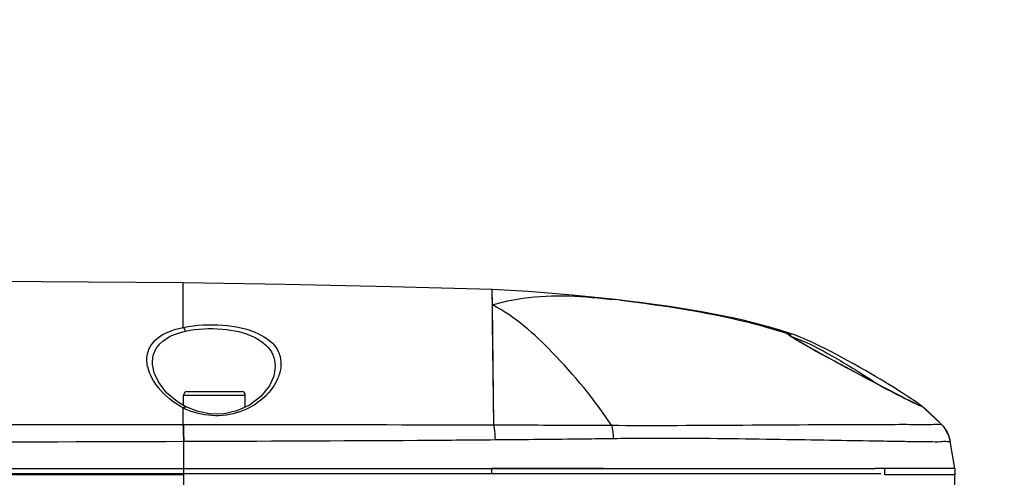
# Model space of a CAD drawing. Header units: millimetres. Extents: x 0 to 12486, y 0 to 8400.
# Tile 73 of 111: x 7374 to 7533, y 2063 to 2137. Entities that reach past the tile are written whole.
import ezdxf

# ---------------------------------------------------------------- set-up
doc = ezdxf.new("R2010")
doc.units = ezdxf.units.MM
doc.header["$LTSCALE"] = 653.4
doc.layers.get('0').update_dxf_attribs({"linetype": 'CONTINUOUS'})
for name, color, linetype in [('304102000211DXF_CONTINUOUS_LINE', 7, 'CONTINUOUS'), ('304102000213DXF_CONTINUOUS_LINE', 7, 'CONTINUOUS'), ('304106000127DXF_CONTINUOUS_LINE', 7, 'CONTINUOUS'), ('501023000046DXF_CONTINUOUS_LINE', 7, 'CONTINUOUS'), ('DRW0004_DXF_DIMENSION', 7, 'CONTINUOUS')]:
    doc.layers.add(name, color=color, linetype=linetype)
doc.styles.get("Standard").update_dxf_attribs({"font": 'txt', "width": 0.7})
doc.dimstyles.new('DIMSTYLE_3', dxfattribs={"dimtxt": 100, "dimasz": 60, "dimexe": 1.5, "dimexo": 0, "dimtad": 1, "dimdsep": 46, "dimtxsty": 'Standard', "dimblk": '_FILLED', "dimblk1": '_FILLED', "dimblk2": '_FILLED', "dimcen": 0.09, "dimclrt": 5, "dimazin": 2, "dimtp": 1.2, "dimtm": 1.2, "dimtfac": 1, "dimtofl": 0, "dimtmove": 0, "dimatfit": 3, "dimldrblk": '_FILLED', "dimfxl": 0, "dimtolj": 1, "dimarcsym": 0})
doc.dimstyles.new('DIMSTYLE_5', dxfattribs={"dimtxt": 100, "dimasz": 60, "dimexe": 1.5, "dimexo": 0, "dimtad": 1, "dimdsep": 46, "dimtxsty": 'Standard', "dimblk": '_FILLED', "dimblk1": '_FILLED', "dimblk2": '_FILLED', "dimcen": 0.09, "dimclrt": 5, "dimazin": 2, "dimtp": 0.5, "dimtm": 0.5, "dimtfac": 1, "dimtofl": 0, "dimtmove": 0, "dimatfit": 3, "dimldrblk": '_FILLED', "dimfxl": 0, "dimtolj": 1, "dimarcsym": 0})

# ---------------------------------------------------------------- blocks, each defined once
blk = doc.blocks.new('_FILLED')
at = {"color": 0, "linetype": 'ByBlock'}
blk.add_solid([(0, 0), (-1, 0.1167), (-1, -0.1167)], dxfattribs=at)
blk = doc.blocks.new('*D7')
at = {"layer": 'DRW0004_DXF_DIMENSION', "color": 2, "linetype": 'Continuous'}
for p, q in [((6436.31, 1986.42), (9013.2, 2592.5)), ((8239.49, 2410.53), (6436.31, 1986.42)), ((8239.49, 2410.53), (8239.49, 2410.53))]:
    blk.add_line(p, q, dxfattribs=at)
at = {"layer": 'DRW0004_DXF_DIMENSION', "color": 2, "linetype": 'Continuous', "xscale": 60, "yscale": 60, "zscale": 60, "rotation": 193.2340523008}
blk.add_blockref('_FILLED', (8239.49, 2410.53), dxfattribs=at)
at = {"layer": 'DRW0004_DXF_DIMENSION', "color": 5, "linetype": 'Continuous', "insert": (8439.45, 2585.97), "char_height": 100, "width": 560, "attachment_point": 1, "rotation": 13.2353, "line_spacing_factor": 0.9}
blk.add_mtext('R1852.38', dxfattribs=at)
blk = doc.blocks.new('*D9')
at = {"layer": 'DRW0004_DXF_DIMENSION', "color": 2, "linetype": 'Continuous'}
for p, q in [((6436.31, 1986.42), (7469.64, 2916.6)), ((6671.17, 2197.84), (6436.31, 1986.42)), ((6671.17, 2197.84), (6671.17, 2197.84))]:
    blk.add_line(p, q, dxfattribs=at)
at = {"layer": 'DRW0004_DXF_DIMENSION', "color": 2, "linetype": 'Continuous', "xscale": 60, "yscale": 60, "zscale": 60, "rotation": 221.9916139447}
blk.add_blockref('_FILLED', (6671.17, 2197.84), dxfattribs=at)
at = {"layer": 'DRW0004_DXF_DIMENSION', "color": 5, "linetype": 'Continuous', "insert": (7177.9, 2822.17), "char_height": 100, "width": 280, "attachment_point": 1, "rotation": 41.9928, "line_spacing_factor": 0.9}
blk.add_mtext('R316', dxfattribs=at)

msp = doc.modelspace()

# ---------------------------------------------------------------- linework, layer by layer
at = {"layer": '304102000211DXF_CONTINUOUS_LINE', "color": 7, "linetype": 'Continuous'}
for p, q in [((7147.871, 2063.422), (7513.31, 2063.422)), ((7525.31, 2049.422), (7525.31, 2063.422))]:
    msp.add_line(p, q, dxfattribs=at)
at = {"layer": '304102000211DXF_CONTINUOUS_LINE', "color": 9, "linetype": 'Continuous'}
msp.add_line((7400.31, 2063.422), (7400.31, 2049.422), dxfattribs=at)
at = {"layer": '304102000213DXF_CONTINUOUS_LINE', "color": 9, "linetype": 'Continuous'}
for p, q in [((7400.262, 2087.109), (7400.262, 2094.338)), ((7450.351, 2090.735), (7450.31, 2093.225)), ((7450.384, 2087.931), (7450.351, 2090.735)), ((7450.559, 2071.315), (7450.351, 2090.735)), ((7450.559, 2071.315), (7450.384, 2087.931)), ((7400.262, 2071.364), (7400.262, 2074.072)), ((7400.2, 2071.364), (7400.262, 2071.364)), ((7523.121, 2071.377), (7523.126, 2071.375)), ((7400.275, 2068.654), (7400.337, 2068.654)), ((7400.275, 2068.654), (7400.31, 2064.222))]:
    msp.add_line(p, q, dxfattribs=at)
at = {"layer": '304102000213DXF_CONTINUOUS_LINE', "color": 7, "linetype": 'Continuous'}
for p, q in [((7471.14, 2091.485), (7470.231, 2091.59)), ((7498.936, 2086.017), (7498.436, 2086.181)), ((7508.416, 2080.237), (7506.829, 2081.09)), ((7395.555, 2079.735), (7395.551, 2079.748)), ((7509.914, 2079.435), (7508.416, 2080.237)), ((7511.305, 2078.692), (7509.914, 2079.435)), ((7414.868, 2079.089), (7414.865, 2079.078)), ((7512.594, 2078.007), (7511.305, 2078.692)), ((7513.787, 2077.376), (7512.594, 2078.007)), ((7514.879, 2076.802), (7513.787, 2077.376)), ((7515.869, 2076.286), (7514.879, 2076.802)), ((7400.686, 2074.226), (7399.304, 2075.044)), ((7520.766, 2073.614), (7519.799, 2074.465)), ((7525.31, 2064.222), (7524.521, 2068.698)), ((7148.072, 2064.222), (7512.388, 2064.222))]:
    msp.add_line(p, q, dxfattribs=at)
for points in [[(7400.262, 2094.338), (7323.433, 2094.832), (7246.907, 2093.857)], [(7450.31, 2093.222), (7433.907, 2093.657), (7416.755, 2094.039), (7400.262, 2094.338)], [(7470.233, 2091.59), (7463.262, 2092.322), (7456.123, 2092.929), (7450.31, 2093.222)], [(7498.436, 2086.181), (7496.953, 2086.647), (7495.49, 2087.078), (7494.045, 2087.477), (7492.617, 2087.848), (7491.203, 2088.194), (7489.801, 2088.517), (7488.408, 2088.819), (7487.025, 2089.102), (7485.654, 2089.367), (7484.299, 2089.615), (7482.96, 2089.848), (7481.64, 2090.065), (7480.338, 2090.269), (7479.057, 2090.46), (7477.798, 2090.64), (7476.564, 2090.809), (7475.375, 2090.965), (7474.261, 2091.107), (7473.241, 2091.233), (7472.345, 2091.342), (7471.061, 2091.494)], [(7498.162, 2086.097), (7498.162, 2086.099), (7498.163, 2086.101), (7498.16, 2086.103)], [(7506.829, 2081.09), (7505.181, 2081.979), (7504.353, 2082.428), (7503.541, 2082.871), (7502.76, 2083.298), (7502.024, 2083.705), (7501.346, 2084.083), (7500.736, 2084.428), (7500.203, 2084.735), (7499.749, 2085.003), (7499.374, 2085.232), (7499.074, 2085.423), (7498.852, 2085.575), (7498.703, 2085.686)], [(7499.749, 2085.719), (7499.333, 2085.877), (7498.975, 2086.004), (7498.935, 2086.017)], [(7518.572, 2075.325), (7518.226, 2075.551), (7517.832, 2075.805), (7517.393, 2076.086), (7516.912, 2076.393), (7516.388, 2076.724), (7515.824, 2077.078), (7515.22, 2077.455), (7514.577, 2077.852), (7513.897, 2078.269), (7513.181, 2078.704), (7512.43, 2079.154), (7511.644, 2079.62), (7510.81, 2080.107), (7509.916, 2080.622), (7508.962, 2081.161), (7507.975, 2081.708), (7506.983, 2082.246), (7506.018, 2082.758), (7505.102, 2083.232), (7504.24, 2083.668), (7503.433, 2084.066), (7502.681, 2084.428), (7501.984, 2084.754), (7501.343, 2085.045), (7500.756, 2085.302), (7500.224, 2085.527), (7499.749, 2085.719)], [(7399.304, 2075.044), (7397.555, 2076.525), (7396.218, 2078.266), (7395.555, 2079.735)], [(7414.865, 2079.078), (7414.212, 2077.649), (7412.822, 2075.925), (7410.985, 2074.515), (7408.954, 2073.574), (7406.88, 2073.103), (7404.782, 2073.063), (7402.663, 2073.452), (7400.685, 2074.226)], [(7519.396, 2074.563), (7519.35, 2074.579), (7519.251, 2074.618), (7519.109, 2074.679), (7518.929, 2074.759), (7518.714, 2074.858), (7518.465, 2074.977), (7518.183, 2075.113), (7517.869, 2075.268), (7517.525, 2075.439), (7517.152, 2075.627), (7516.752, 2075.831), (7516.324, 2076.051), (7515.869, 2076.286)], [(7519.509, 2074.69), (7519.333, 2074.815), (7519.122, 2074.959), (7518.87, 2075.128), (7518.572, 2075.325)], [(7519.799, 2074.465), (7519.659, 2074.578), (7519.509, 2074.69)], [(7523.126, 2071.375), (7522.316, 2072.17), (7520.766, 2073.614)], [(7524.521, 2068.698), (7524.304, 2069.517), (7523.599, 2070.83), (7523.126, 2071.375)]]:
    msp.add_lwpolyline(points, dxfattribs=at)
at = {"layer": '304102000213DXF_CONTINUOUS_LINE', "color": 9, "linetype": 'Continuous'}
msp.add_lwpolyline([(7450.351, 2090.735), (7450.327, 2092.387), (7450.313, 2093.118), (7450.31, 2093.222)], dxfattribs=at)
for centre, radius, start, end in [((7498.358, 2085.64), 0.323, 7.00888, 17.01113), ((7496.183, 2077.725), 8.737, 71.64152, 71.92703), ((7519.218, 2073.52), 1.075, 77.91295, 81.88841), ((7482.249, 2030.266), 57.971, 45.16635, 49.51675), ((7405.948, 2085.276), 12.565, 243.09458, 244.55174), ((7405.9, 2085.172), 12.449, 244.54425, 249.65834), ((7236.592, 52012.095), 49943.71, 269.9742067, 270.1877787)]:
    msp.add_arc(centre, radius, start, end, dxfattribs=at)
for points, knots in [([(7450.351, 2090.735), (7451.967, 2091.229), (7458.514, 2092.674), (7465.286, 2092.153), (7470.231, 2091.59)], [0, 0, 0, 0, 0.2534892, 1, 1, 1, 1]), ([(7469.656, 2071.244), (7466.876, 2075.485), (7460.976, 2082.54), (7454.033, 2088.869), (7450.351, 2090.735)], [0, 0, 0, 0, 0.5512764, 1, 1, 1, 1]), ([(7471.14, 2091.485), (7478.011, 2090.683), (7487.139, 2089.304), (7495.996, 2086.807), (7498.16, 2086.103)], [0, 0, 0, 0, 0.7524466, 1, 1, 1, 1]), ([(7394.618, 2080.264), (7394.402, 2080.982), (7394.194, 2082.497), (7395.606, 2085.731), (7398.417, 2086.717), (7400.262, 2087.109)], [0, 0, 0, 0, 0.2234138, 0.4376943, 1, 1, 1, 1]), ([(7400.262, 2087.109), (7402.35, 2087.551), (7406.538, 2087.68), (7412, 2086.693), (7416.111, 2083.754), (7416.204, 2080.766), (7415.853, 2079.601)], [0, 0, 0, 0, 0.3159671, 0.6097902, 0.8199173, 1, 1, 1, 1]), ([(7395.551, 2079.748), (7395.335, 2080.454), (7395.106, 2081.918), (7396.269, 2085.063), (7398.904, 2086.106), (7400.62, 2086.494)], [0, 0, 0, 0, 0.2311173, 0.4489776, 1, 1, 1, 1]), ([(7400.62, 2086.494), (7402.55, 2086.931), (7406.431, 2087.054), (7411.537, 2086.081), (7415.26, 2083.073), (7415.217, 2080.23), (7414.868, 2079.089)], [0, 0, 0, 0, 0.3117556, 0.6016125, 0.811853, 1, 1, 1, 1]), ([(7498.16, 2086.107), (7498.127, 2086.236), (7498.619, 2086.119), (7498.783, 2086.067), (7498.894, 2086.031)], [0, 0, 0, 0, 0.5332495, 1, 1, 1, 1]), ([(7498.228, 2085.999), (7498.213, 2086.016), (7498.187, 2086.046), (7498.168, 2086.081), (7498.162, 2086.097)], [0, 0, 0, 0, 0.5759294, 1, 1, 1, 1]), ([(7498.355, 2085.881), (7498.331, 2085.901), (7498.287, 2085.939), (7498.246, 2085.979), (7498.228, 2085.999)], [0, 0, 0, 0, 0.5466557, 1, 1, 1, 1]), ([(7499.681, 2085.013), (7499.534, 2085.1), (7499.083, 2085.374), (7498.63, 2085.652), (7498.355, 2085.881)], [0, 0, 0, 0, 0.3230207, 1, 1, 1, 1]), ([(7499.481, 2085.374), (7501.548, 2084.649), (7506.044, 2082.162), (7510.396, 2079.521), (7512.81, 2077.895)], [0, 0, 0, 0, 0.4294126, 1, 1, 1, 1]), ([(7518.915, 2074.727), (7515.713, 2076.231), (7509.359, 2079.777), (7502.891, 2083.106), (7499.681, 2085.013)], [0, 0, 0, 0, 0.486515, 1, 1, 1, 1]), ([(7400.262, 2074.072), (7399.659, 2074.378), (7397.612, 2075.631), (7395.902, 2077.481), (7395.123, 2079.018)], [0, 0, 0, 0, 0.2819659, 1, 1, 1, 1]), ([(7415.552, 2078.793), (7414.6, 2076.642), (7410.346, 2072.63), (7404.37, 2072.462), (7401.573, 2073.499)], [0, 0, 0, 0, 0.4408651, 1, 1, 1, 1]), ([(7519.884, 2074.359), (7519.822, 2074.412), (7519.682, 2074.501), (7519.525, 2074.554), (7519.444, 2074.571)], [0, 0, 0, 0, 0.493505, 1, 1, 1, 1]), ([(7519.885, 2074.359), (7519.873, 2074.324), (7519.669, 2074.407), (7519.577, 2074.432), (7519.481, 2074.472)], [0, 0, 0, 0, 0.2611147, 1, 1, 1, 1]), ([(7519.799, 2074.465), (7519.823, 2074.445), (7519.853, 2074.417), (7519.888, 2074.373), (7519.884, 2074.36)], [0, 0, 0, 0, 0.6913644, 1, 1, 1, 1]), ([(7400.262, 2074.072), (7400.33, 2074.134), (7400.454, 2074.229), (7400.627, 2074.253), (7400.685, 2074.226)], [0, 0, 0, 0, 0.5882784, 1, 1, 1, 1]), ([(7400.2, 2071.364), (7400.21, 2071.169), (7400.248, 2070.266), (7400.267, 2069.362), (7400.275, 2068.654)], [0, 0, 0, 0, 0.2159848, 1, 1, 1, 1]), ([(7400.262, 2071.364), (7412.857, 2071.361), (7429.623, 2071.359), (7446.389, 2071.327), (7450.559, 2071.315)], [0, 0, 0, 0, 0.7512405, 1, 1, 1, 1]), ([(7400.262, 2071.364), (7400.272, 2071.169), (7400.311, 2070.266), (7400.329, 2069.363), (7400.337, 2068.654)], [0, 0, 0, 0, 0.2159907, 1, 1, 1, 1]), ([(7450.559, 2071.315), (7455.352, 2071.3), (7461.718, 2071.286), (7468.083, 2071.254), (7469.656, 2071.244)], [0, 0, 0, 0, 0.7529465, 1, 1, 1, 1]), ([(7450.559, 2071.315), (7450.587, 2071.137), (7450.694, 2070.342), (7450.75, 2069.54), (7450.774, 2068.919)], [0, 0, 0, 0, 0.2248178, 1, 1, 1, 1]), ([(7469.656, 2071.244), (7472.68, 2071.232), (7483.829, 2071.219), (7494.978, 2071.319), (7503.103, 2071.358)], [0, 0, 0, 0, 0.2712401, 1, 1, 1, 1]), ([(7503.103, 2071.358), (7504.485, 2071.365), (7509.3, 2071.386), (7514.116, 2071.398), (7517.55, 2071.401)], [0, 0, 0, 0, 0.2868901, 1, 1, 1, 1]), ([(7517.55, 2071.401), (7518.863, 2071.402), (7520.708, 2071.298), (7522.587, 2071.482), (7523.121, 2071.377)], [0, 0, 0, 0, 0.7070558, 1, 1, 1, 1]), ([(7400.337, 2068.654), (7412.97, 2068.696), (7429.783, 2068.754), (7446.595, 2068.88), (7450.774, 2068.919)], [0, 0, 0, 0, 0.7514083, 1, 1, 1, 1]), ([(7450.774, 2068.919), (7455.591, 2068.964), (7461.987, 2069.016), (7468.381, 2069.097), (7469.96, 2069.119)], [0, 0, 0, 0, 0.7532325, 1, 1, 1, 1]), ([(7469.96, 2069.119), (7473.231, 2069.165), (7479.641, 2069.191), (7488.993, 2069.111), (7497.75, 2068.976), (7505.716, 2068.835), (7511.775, 2068.73), (7516.05, 2068.671), (7518.774, 2068.622), (7520.971, 2068.64), (7522.885, 2068.538), (7523.664, 2068.741), (7524.544, 2068.566), (7524.521, 2068.698)], [0, 0, 0, 0, 0.1798753, 0.3523794, 0.5141094, 0.6613093, 0.7904904, 0.8469761, 0.8968862, 0.938947, 0.9715294, 0.9926037, 1, 1, 1, 1])]:
    msp.add_open_spline(points, degree=3, knots=knots, dxfattribs=at)
for points in [[(7400.262, 2087.109), (7400.431, 2086.975), (7400.549, 2086.749), (7400.555, 2086.534)], [(7498.159, 2086.106), (7498.359, 2086.042), (7498.606, 2085.935), (7498.667, 2085.735)], [(7498.93, 2085.521), (7499.12, 2085.507), (7499.302, 2085.437), (7499.481, 2085.374)], [(7395.123, 2079.018), (7394.92, 2079.418), (7394.748, 2079.835), (7394.618, 2080.264)], [(7415.853, 2079.601), (7415.77, 2079.326), (7415.668, 2079.056), (7415.552, 2078.793)], [(7519.481, 2074.472), (7519.29, 2074.552), (7519.102, 2074.639), (7518.915, 2074.727)], [(7214.095, 2071.41), (7276.13, 2071.376), (7338.165, 2071.379), (7400.2, 2071.364)], [(7469.656, 2071.244), (7469.821, 2070.548), (7469.912, 2069.833), (7469.96, 2069.119)], [(7523.121, 2071.377), (7523.836, 2070.667), (7524.346, 2069.69), (7524.521, 2068.698)]]:
    msp.add_open_spline(points, degree=3, dxfattribs=at)
at = {"layer": '304106000127DXF_CONTINUOUS_LINE', "color": 7, "linetype": 'Continuous'}
for p, q in [((7400.31, 2063.222), (7190.124, 2063.222)), ((7194.115, 2064.222), (7400.31, 2064.222)), ((7468.377, 2064.222), (7450.209, 2064.222)), ((7525.308, 2064.222), (7512.388, 2064.222)), ((7525.308, 2063.222), (7513.882, 2063.222)), ((7525.31, 2064.222), (7525.31, 2063.222))]:
    msp.add_line(p, q, dxfattribs=at)
at = {"layer": '304106000127DXF_CONTINUOUS_LINE', "color": 9, "linetype": 'Continuous'}
for p, q in [((7400.31, 2064.222), (7400.31, 2063.222)), ((7450.209, 2064.222), (7450.209, 2063.422)), ((7513.882, 2064.222), (7513.882, 2063.222))]:
    msp.add_line(p, q, dxfattribs=at)
at = {"layer": '501023000046DXF_CONTINUOUS_LINE', "color": 9, "linetype": 'Continuous'}
msp.add_line((7400.31, 2076.122), (7410.31, 2076.122), dxfattribs=at)
at = {"layer": '501023000046DXF_CONTINUOUS_LINE', "color": 7, "linetype": 'Continuous'}
for p, q in [((7400.31, 2074.448), (7400.31, 2076.122)), ((7400.91, 2076.722), (7409.71, 2076.722)), ((7410.31, 2074.203), (7410.31, 2076.122))]:
    msp.add_line(p, q, dxfattribs=at)
for centre, start, end in [((7400.91, 2076.122), 90, 180), ((7409.71, 2076.122), 0, 90)]:
    msp.add_arc(centre, 0.6, start, end, dxfattribs=at)

# ---------------------------------------------------------------- dimensions: what is measured, and where the dimension line sits
at = {"layer": 'DRW0004_DXF_DIMENSION', "color": 2, "linetype": 'Continuous'}
for mpoint, dimstyle, picture, middle in [((6671.17, 2197.838), 'DIMSTYLE_5', '*D9', (7315.408, 2878.677)), ((8239.488, 2410.525), 'DIMSTYLE_3', '*D7', (8723.464, 2601.402))]:
    dim = msp.add_radius_dim(center=(6436.31, 1986.422), mpoint=mpoint, text='R<>', dimstyle=dimstyle, override={"dimpost": '<>'}, dxfattribs=at)
    dim.commit()
    dim.dimension.update_dxf_attribs({"geometry": picture, "text_midpoint": middle, "dimtype": 164})

doc.saveas('drawing.dxf')
